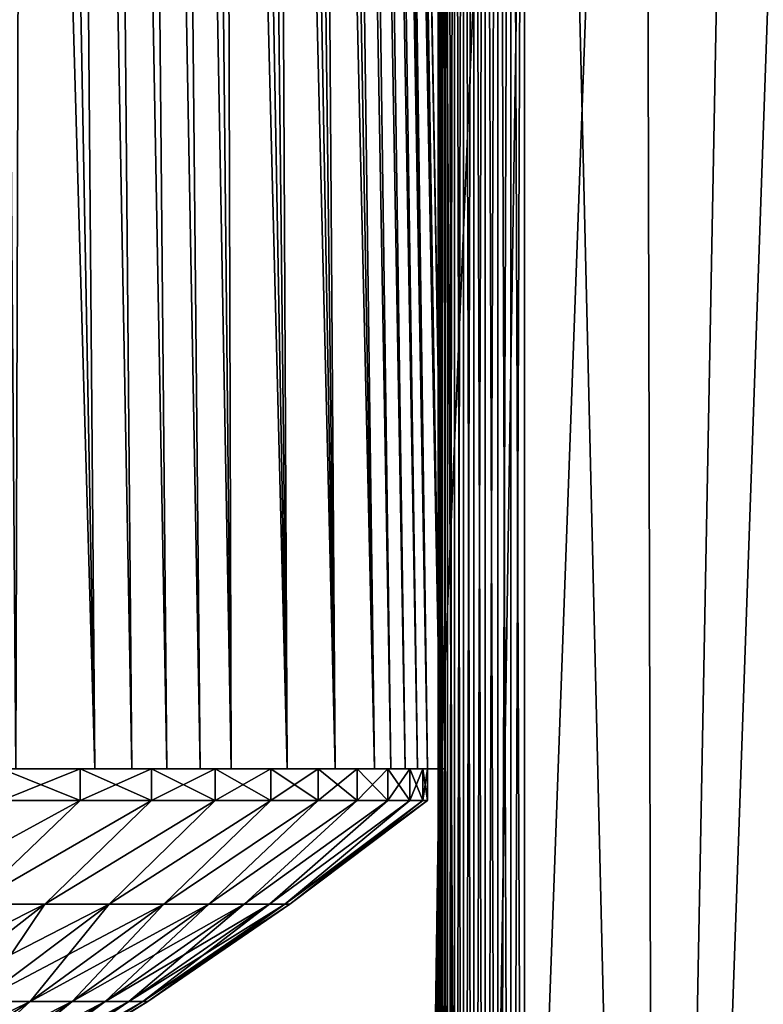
# Model space of a CAD drawing. Header units: millimetres. Extents: x -101 to 102, y -40 to 284.
# Tile 171 of 183: x 53 to 74, y 134 to 163. Entities that reach past the tile are written whole.
import ezdxf

# ---------------------------------------------------------------- set-up
doc = ezdxf.new("R2010")
doc.units = ezdxf.units.MM
doc.header["$LTSCALE"] = 65.185185
for name, color, linetype in [('11', 7, 'CONTINUOUS'), ('12', 7, 'CONTINUOUS'), ('13', 7, 'CONTINUOUS'), ('14', 7, 'CONTINUOUS'), ('17', 7, 'CONTINUOUS'), ('18', 7, 'CONTINUOUS'), ('290', 7, 'CONTINUOUS'), ('292', 7, 'CONTINUOUS'), ('293', 7, 'CONTINUOUS'), ('294', 7, 'CONTINUOUS'), ('295', 7, 'CONTINUOUS'), ('296', 7, 'CONTINUOUS'), ('297', 7, 'CONTINUOUS'), ('79', 7, 'CONTINUOUS'), ('80', 7, 'CONTINUOUS'), ('81', 7, 'CONTINUOUS')]:
    doc.layers.add(name, color=color, linetype=linetype)

msp = doc.modelspace()

# ---------------------------------------------------------------- linework, layer by layer
at = {"layer": '11', "color": 7, "linetype": 'Continuous'}
for points in [[(65, 107.5, -21), (65, 107.5, 21), (65, 199, 32.5), (65, 107.5, -21)], [(65, 199, 32.5), (65, 107.5, 21), (65, 97, 28), (65, 199, 32.5)], [(65, 97, -32.5), (65, 107.5, -21), (65, 199, 32.5), (65, 97, -32.5)], [(65, 199, -32.5), (65, 97, -32.5), (65, 199, 32.5), (65, 199, -32.5)], [(65, 97, 32.5), (65, 199, 32.5), (65, 97, 28), (65, 97, 32.5)]]:
    msp.add_3dface(points, dxfattribs=at)
at = {"layer": '12', "color": 7, "linetype": 'Continuous'}
for points in [[(65, 199, 32.5), (65, 97, 32.5), (65.031, 97, 32.891), (65, 199, 32.5)], [(65, 199, 32.5), (65.031, 97, 32.891), (65.031, 199, 32.891), (65, 199, 32.5)], [(65.031, 97, 32.891), (65.122, 97, 33.273), (65.031, 199, 32.891), (65.031, 97, 32.891)], [(65.031, 199, 32.891), (65.122, 97, 33.273), (65.122, 199, 33.273), (65.031, 199, 32.891)], [(65.122, 97, 33.273), (65.272, 97, 33.635), (65.122, 199, 33.273), (65.122, 97, 33.273)], [(65.122, 199, 33.273), (65.272, 97, 33.635), (65.272, 199, 33.635), (65.122, 199, 33.273)], [(65.272, 97, 33.635), (65.477, 97, 33.969), (65.272, 199, 33.635), (65.272, 97, 33.635)], [(65.272, 199, 33.635), (65.477, 97, 33.969), (65.477, 199, 33.969), (65.272, 199, 33.635)], [(65.477, 97, 33.969), (65.732, 97, 34.268), (65.477, 199, 33.969), (65.477, 97, 33.969)], [(65.477, 199, 33.969), (65.732, 97, 34.268), (65.732, 199, 34.268), (65.477, 199, 33.969)], [(65.732, 97, 34.268), (66.031, 97, 34.523), (65.732, 199, 34.268), (65.732, 97, 34.268)], [(65.732, 199, 34.268), (66.031, 97, 34.523), (66.031, 199, 34.523), (65.732, 199, 34.268)], [(66.031, 97, 34.523), (66.365, 97, 34.728), (66.031, 199, 34.523), (66.031, 97, 34.523)], [(66.031, 199, 34.523), (66.365, 97, 34.728), (66.365, 199, 34.728), (66.031, 199, 34.523)], [(66.365, 97, 34.728), (66.727, 97, 34.878), (66.365, 199, 34.728), (66.365, 97, 34.728)], [(66.365, 199, 34.728), (66.727, 97, 34.878), (66.727, 199, 34.878), (66.365, 199, 34.728)], [(66.727, 97, 34.878), (67.109, 97, 34.969), (66.727, 199, 34.878), (66.727, 97, 34.878)], [(66.727, 199, 34.878), (67.109, 97, 34.969), (67.109, 199, 34.969), (66.727, 199, 34.878)], [(67.109, 97, 34.969), (67.5, 97, 35), (67.109, 199, 34.969), (67.109, 97, 34.969)], [(67.109, 199, 34.969), (67.5, 97, 35), (67.5, 199, 35), (67.109, 199, 34.969)]]:
    msp.add_3dface(points, dxfattribs=at)
at = {"layer": '13', "color": 7, "linetype": 'Continuous'}
for points in [[(65, 97, -32.5), (65, 199, -32.5), (65.031, 199, -32.891), (65, 97, -32.5)], [(65, 97, -32.5), (65.031, 199, -32.891), (65.031, 97, -32.891), (65, 97, -32.5)], [(65.031, 199, -32.891), (65.122, 199, -33.273), (65.031, 97, -32.891), (65.031, 199, -32.891)], [(65.031, 97, -32.891), (65.122, 199, -33.273), (65.122, 97, -33.273), (65.031, 97, -32.891)], [(65.122, 199, -33.273), (65.272, 199, -33.635), (65.122, 97, -33.273), (65.122, 199, -33.273)], [(65.122, 97, -33.273), (65.272, 199, -33.635), (65.272, 97, -33.635), (65.122, 97, -33.273)], [(65.272, 199, -33.635), (65.477, 199, -33.969), (65.272, 97, -33.635), (65.272, 199, -33.635)], [(65.272, 97, -33.635), (65.477, 199, -33.969), (65.477, 97, -33.969), (65.272, 97, -33.635)], [(65.477, 199, -33.969), (65.732, 199, -34.268), (65.477, 97, -33.969), (65.477, 199, -33.969)], [(65.477, 97, -33.969), (65.732, 199, -34.268), (65.732, 97, -34.268), (65.477, 97, -33.969)], [(65.732, 199, -34.268), (66.031, 199, -34.523), (65.732, 97, -34.268), (65.732, 199, -34.268)], [(65.732, 97, -34.268), (66.031, 199, -34.523), (66.031, 97, -34.523), (65.732, 97, -34.268)], [(66.031, 199, -34.523), (66.365, 199, -34.728), (66.031, 97, -34.523), (66.031, 199, -34.523)], [(66.031, 97, -34.523), (66.365, 199, -34.728), (66.365, 97, -34.728), (66.031, 97, -34.523)], [(66.365, 199, -34.728), (66.727, 199, -34.878), (66.365, 97, -34.728), (66.365, 199, -34.728)], [(66.365, 97, -34.728), (66.727, 199, -34.878), (66.727, 97, -34.878), (66.365, 97, -34.728)], [(66.727, 199, -34.878), (67.109, 199, -34.969), (66.727, 97, -34.878), (66.727, 199, -34.878)], [(66.727, 97, -34.878), (67.109, 199, -34.969), (67.109, 97, -34.969), (66.727, 97, -34.878)], [(67.5, 199, -35), (67.5, 97, -35), (67.109, 97, -34.969), (67.5, 199, -35)], [(67.109, 199, -34.969), (67.5, 199, -35), (67.109, 97, -34.969), (67.109, 199, -34.969)]]:
    msp.add_3dface(points, dxfattribs=at)
at = {"layer": '14', "color": 7, "linetype": 'Continuous'}
for points in [[(65, 210.306, -36.5), (67.99, 210.236, -36.5), (65, 139.5, -36.5), (65, 210.306, -36.5)], [(67.99, 210.236, -36.5), (65.788, 67.222, -36.5), (65, 139.5, -36.5), (67.99, 210.236, -36.5)], [(70.973, 210.026, -36.5), (65.788, 67.222, -36.5), (67.99, 210.236, -36.5), (70.973, 210.026, -36.5)], [(71.316, 70.482, -36.5), (65.788, 67.222, -36.5), (70.973, 210.026, -36.5), (71.316, 70.482, -36.5)], [(73.943, 209.677, -36.5), (71.316, 70.482, -36.5), (70.973, 210.026, -36.5), (73.943, 209.677, -36.5)], [(75.834, 200.102, -36.5), (71.316, 70.482, -36.5), (73.943, 209.677, -36.5), (75.834, 200.102, -36.5)], [(76.724, 73.945, -36.5), (71.316, 70.482, -36.5), (75.834, 200.102, -36.5), (76.724, 73.945, -36.5)], [(65, 139.5, -36.5), (65.788, 67.222, -36.5), (64.972, 135.451, -36.5), (65, 139.5, -36.5)], [(64.972, 135.451, -36.5), (65.788, 67.222, -36.5), (64.886, 131.404, -36.5), (64.972, 135.451, -36.5)]]:
    msp.add_3dface(points, dxfattribs=at)
at = {"layer": '17', "color": 7, "linetype": 'Continuous'}
for points in [[(65, 139.5, -35), (64.972, 135.451, -36.5), (64.886, 131.405, -35), (65, 139.5, -35)], [(65, 139.5, -36.5), (64.972, 135.451, -36.5), (65, 139.5, -35), (65, 139.5, -36.5)], [(64.972, 135.451, -36.5), (64.886, 131.404, -36.5), (64.886, 131.405, -35), (64.972, 135.451, -36.5)]]:
    msp.add_3dface(points, dxfattribs=at)
at = {"layer": '18', "color": 7, "linetype": 'Continuous'}
for points in [[(65, 210.306, -36.5), (65, 139.5, -36.5), (65, 210.306, -35), (65, 210.306, -36.5)], [(65, 139.5, -36.5), (65, 139.5, -35), (65, 210.306, -35), (65, 139.5, -36.5)]]:
    msp.add_3dface(points, dxfattribs=at)
at = {"layer": '290', "linetype": 'Continuous'}
for points in [[(55.044, 141.268, 34.946), (52.747, 141.268, 38.327), (55.044, 141.268, -34.94), (55.044, 141.268, 34.946)], [(55.044, 141.268, -34.94), (52.747, 141.268, 38.327), (52.747, 141.268, -38.321), (55.044, 141.268, -34.94)], [(56.114, 141.268, 33.199), (55.044, 141.268, 34.946), (56.114, 141.268, -33.193), (56.114, 141.268, 33.199)], [(56.114, 141.268, -33.193), (55.044, 141.268, 34.946), (55.044, 141.268, -34.94), (56.114, 141.268, -33.193)], [(57.132, 141.268, 31.414), (56.114, 141.268, 33.199), (57.132, 141.268, -31.408), (57.132, 141.268, 31.414)], [(57.132, 141.268, -31.408), (56.114, 141.268, 33.199), (56.114, 141.268, -33.193), (57.132, 141.268, -31.408)], [(58.094, 141.268, 29.598), (57.132, 141.268, 31.414), (58.094, 141.268, -29.592), (58.094, 141.268, 29.598)], [(58.094, 141.268, -29.592), (57.132, 141.268, 31.414), (57.132, 141.268, -31.408), (58.094, 141.268, -29.592)], [(58.997, 141.268, 27.757), (58.094, 141.268, 29.598), (58.997, 141.268, -27.751), (58.997, 141.268, 27.757)], [(58.997, 141.268, -27.751), (58.094, 141.268, 29.598), (58.094, 141.268, -29.592), (58.997, 141.268, -27.751)], [(60.621, 141.268, 24.004), (58.997, 141.268, 27.757), (60.621, 141.268, -23.998), (60.621, 141.268, 24.004)], [(60.621, 141.268, -23.998), (58.997, 141.268, 27.757), (58.997, 141.268, -27.751), (60.621, 141.268, -23.998)], [(62.008, 141.268, 20.152), (60.621, 141.268, 24.004), (62.008, 141.268, -20.146), (62.008, 141.268, 20.152)], [(62.008, 141.268, -20.146), (60.621, 141.268, 24.004), (60.621, 141.268, -23.998), (62.008, 141.268, -20.146)], [(63.148, 141.268, 16.225), (62.008, 141.268, 20.152), (63.148, 141.268, -16.219), (63.148, 141.268, 16.225)], [(63.148, 141.268, -16.219), (62.008, 141.268, 20.152), (62.008, 141.268, -20.146), (63.148, 141.268, -16.219)], [(63.627, 141.268, 14.229), (63.148, 141.268, 16.225), (63.627, 141.268, -14.223), (63.627, 141.268, 14.229)], [(63.627, 141.268, -14.223), (63.148, 141.268, 16.225), (63.148, 141.268, -16.219), (63.627, 141.268, -14.223)], [(64.044, 141.268, 12.218), (63.627, 141.268, 14.229), (64.044, 141.268, -12.212), (64.044, 141.268, 12.218)], [(64.044, 141.268, -12.212), (63.627, 141.268, 14.229), (63.627, 141.268, -14.223), (64.044, 141.268, -12.212)], [(64.397, 141.268, 10.199), (64.044, 141.268, 12.218), (64.397, 141.268, -10.193), (64.397, 141.268, 10.199)], [(64.397, 141.268, -10.193), (64.044, 141.268, 12.218), (64.044, 141.268, -12.212), (64.397, 141.268, -10.193)], [(64.685, 141.268, 8.176), (64.397, 141.268, 10.199), (64.685, 141.268, -8.17), (64.685, 141.268, 8.176)], [(64.685, 141.268, -8.17), (64.397, 141.268, 10.199), (64.397, 141.268, -10.193), (64.685, 141.268, -8.17)], [(65.069, 141.268, 4.107), (64.685, 141.268, 8.176), (65.069, 141.268, -4.101), (65.069, 141.268, 4.107)], [(65.069, 141.268, -4.101), (64.685, 141.268, 8.176), (64.685, 141.268, -8.17), (65.069, 141.268, -4.101)], [(65.199, 141.268, 0.003), (65.069, 141.268, 4.107), (65.069, 141.268, -4.101), (65.199, 141.268, 0.003)]]:
    msp.add_3dface(points, dxfattribs=at)
at = {"layer": '292', "linetype": 'Continuous'}
for points in [[(52.747, 141.268, -38.321), (51.93, 249.068, -36.224), (53.062, 249.068, -34.544), (52.747, 141.268, -38.321)], [(55.044, 141.268, -34.94), (52.747, 141.268, -38.321), (53.062, 249.068, -34.544), (55.044, 141.268, -34.94)], [(55.044, 141.268, -34.94), (53.062, 249.068, -34.544), (54.14, 249.068, -32.828), (55.044, 141.268, -34.94)], [(56.114, 141.268, -33.193), (55.044, 141.268, -34.94), (54.14, 249.068, -32.828), (56.114, 141.268, -33.193)], [(56.114, 141.268, -33.193), (54.14, 249.068, -32.828), (55.166, 249.068, -31.071), (56.114, 141.268, -33.193)], [(57.132, 141.268, -31.408), (56.114, 141.268, -33.193), (55.166, 249.068, -31.071), (57.132, 141.268, -31.408)], [(57.132, 141.268, -31.408), (55.166, 249.068, -31.071), (56.137, 249.068, -29.281), (57.132, 141.268, -31.408)], [(58.094, 141.268, -29.592), (57.132, 141.268, -31.408), (56.137, 249.068, -29.281), (58.094, 141.268, -29.592)], [(58.094, 141.268, -29.592), (56.137, 249.068, -29.281), (57.05, 249.068, -27.463), (58.094, 141.268, -29.592)], [(58.997, 141.268, -27.751), (58.094, 141.268, -29.592), (57.05, 249.068, -27.463), (58.997, 141.268, -27.751)], [(58.997, 141.268, -27.751), (57.05, 249.068, -27.463), (57.9, 249.068, -25.624), (58.997, 141.268, -27.751)], [(58.997, 141.268, -27.751), (57.9, 249.068, -25.624), (58.69, 249.068, -23.757), (58.997, 141.268, -27.751)], [(60.621, 141.268, -23.998), (58.997, 141.268, -27.751), (58.69, 249.068, -23.757), (60.621, 141.268, -23.998)], [(60.621, 141.268, -23.998), (58.69, 249.068, -23.757), (59.421, 249.068, -21.864), (60.621, 141.268, -23.998)], [(60.621, 141.268, -23.998), (59.421, 249.068, -21.864), (60.092, 249.068, -19.949), (60.621, 141.268, -23.998)], [(62.008, 141.268, -20.146), (60.621, 141.268, -23.998), (60.092, 249.068, -19.949), (62.008, 141.268, -20.146)], [(62.008, 141.268, -20.146), (60.092, 249.068, -19.949), (60.699, 249.068, -18.017), (62.008, 141.268, -20.146)], [(62.008, 141.268, -20.146), (60.699, 249.068, -18.017), (61.244, 249.068, -16.065), (62.008, 141.268, -20.146)], [(63.148, 141.268, -16.219), (62.008, 141.268, -20.146), (61.244, 249.068, -16.065), (63.148, 141.268, -16.219)], [(63.148, 141.268, -16.219), (61.244, 249.068, -16.065), (61.728, 249.068, -14.09), (63.148, 141.268, -16.219)], [(63.627, 141.268, -14.223), (63.148, 141.268, -16.219), (61.728, 249.068, -14.09), (63.627, 141.268, -14.223)], [(63.627, 141.268, -14.223), (61.728, 249.068, -14.09), (62.149, 249.068, -12.099), (63.627, 141.268, -14.223)], [(64.044, 141.268, -12.212), (63.627, 141.268, -14.223), (62.149, 249.068, -12.099), (64.044, 141.268, -12.212)], [(64.044, 141.268, -12.212), (62.149, 249.068, -12.099), (62.506, 249.068, -10.099), (64.044, 141.268, -12.212)], [(64.397, 141.268, -10.193), (64.044, 141.268, -12.212), (62.506, 249.068, -10.099), (64.397, 141.268, -10.193)], [(64.397, 141.268, -10.193), (62.506, 249.068, -10.099), (62.797, 249.068, -8.095), (64.397, 141.268, -10.193)], [(64.685, 141.268, -8.17), (64.397, 141.268, -10.193), (62.797, 249.068, -8.095), (64.685, 141.268, -8.17)], [(64.685, 141.268, -8.17), (62.797, 249.068, -8.095), (63.024, 249.068, -6.084), (64.685, 141.268, -8.17)], [(64.685, 141.268, -8.17), (63.024, 249.068, -6.084), (63.186, 249.068, -4.064), (64.685, 141.268, -8.17)], [(65.069, 141.268, -4.101), (64.685, 141.268, -8.17), (63.186, 249.068, -4.064), (65.069, 141.268, -4.101)], [(65.069, 141.268, -4.101), (63.186, 249.068, -4.064), (63.284, 249.068, -2.035), (65.069, 141.268, -4.101)], [(65.069, 141.268, -4.101), (63.284, 249.068, -2.035), (63.317, 249.068, 0.003), (65.069, 141.268, -4.101)], [(65.199, 141.268, 0.003), (65.069, 141.268, -4.101), (63.317, 249.068, 0.003), (65.199, 141.268, 0.003)]]:
    msp.add_3dface(points, dxfattribs=at)
at = {"layer": '293', "linetype": 'Continuous'}
for points in [[(52.747, 141.268, 38.327), (55.044, 141.268, 34.946), (51.93, 249.068, 36.229), (52.747, 141.268, 38.327)], [(55.044, 141.268, 34.946), (53.062, 249.068, 34.55), (51.93, 249.068, 36.229), (55.044, 141.268, 34.946)], [(55.044, 141.268, 34.946), (54.14, 249.068, 32.834), (53.062, 249.068, 34.55), (55.044, 141.268, 34.946)], [(55.044, 141.268, 34.946), (56.114, 141.268, 33.199), (54.14, 249.068, 32.834), (55.044, 141.268, 34.946)], [(56.114, 141.268, 33.199), (55.166, 249.068, 31.077), (54.14, 249.068, 32.834), (56.114, 141.268, 33.199)], [(56.114, 141.268, 33.199), (57.132, 141.268, 31.414), (55.166, 249.068, 31.077), (56.114, 141.268, 33.199)], [(57.132, 141.268, 31.414), (56.137, 249.068, 29.286), (55.166, 249.068, 31.077), (57.132, 141.268, 31.414)], [(57.132, 141.268, 31.414), (58.094, 141.268, 29.598), (56.137, 249.068, 29.286), (57.132, 141.268, 31.414)], [(58.094, 141.268, 29.598), (57.05, 249.068, 27.469), (56.137, 249.068, 29.286), (58.094, 141.268, 29.598)], [(58.094, 141.268, 29.598), (58.997, 141.268, 27.757), (57.05, 249.068, 27.469), (58.094, 141.268, 29.598)], [(58.997, 141.268, 27.757), (57.9, 249.068, 25.63), (57.05, 249.068, 27.469), (58.997, 141.268, 27.757)], [(58.997, 141.268, 27.757), (60.621, 141.268, 24.004), (57.9, 249.068, 25.63), (58.997, 141.268, 27.757)], [(60.621, 141.268, 24.004), (58.69, 249.068, 23.763), (57.9, 249.068, 25.63), (60.621, 141.268, 24.004)], [(60.621, 141.268, 24.004), (59.421, 249.068, 21.87), (58.69, 249.068, 23.763), (60.621, 141.268, 24.004)], [(60.621, 141.268, 24.004), (62.008, 141.268, 20.152), (59.421, 249.068, 21.87), (60.621, 141.268, 24.004)], [(62.008, 141.268, 20.152), (60.092, 249.068, 19.955), (59.421, 249.068, 21.87), (62.008, 141.268, 20.152)], [(62.008, 141.268, 20.152), (60.699, 249.068, 18.023), (60.092, 249.068, 19.955), (62.008, 141.268, 20.152)], [(62.008, 141.268, 20.152), (63.148, 141.268, 16.225), (60.699, 249.068, 18.023), (62.008, 141.268, 20.152)], [(63.148, 141.268, 16.225), (61.244, 249.068, 16.071), (60.699, 249.068, 18.023), (63.148, 141.268, 16.225)], [(63.148, 141.268, 16.225), (61.728, 249.068, 14.096), (61.244, 249.068, 16.071), (63.148, 141.268, 16.225)], [(63.148, 141.268, 16.225), (63.627, 141.268, 14.229), (61.728, 249.068, 14.096), (63.148, 141.268, 16.225)], [(63.627, 141.268, 14.229), (62.149, 249.068, 12.105), (61.728, 249.068, 14.096), (63.627, 141.268, 14.229)], [(63.627, 141.268, 14.229), (64.044, 141.268, 12.218), (62.149, 249.068, 12.105), (63.627, 141.268, 14.229)], [(64.044, 141.268, 12.218), (62.506, 249.068, 10.104), (62.149, 249.068, 12.105), (64.044, 141.268, 12.218)], [(64.044, 141.268, 12.218), (64.397, 141.268, 10.199), (62.506, 249.068, 10.104), (64.044, 141.268, 12.218)], [(64.397, 141.268, 10.199), (62.797, 249.068, 8.101), (62.506, 249.068, 10.104), (64.397, 141.268, 10.199)], [(64.397, 141.268, 10.199), (64.685, 141.268, 8.176), (62.797, 249.068, 8.101), (64.397, 141.268, 10.199)], [(64.685, 141.268, 8.176), (63.024, 249.068, 6.089), (62.797, 249.068, 8.101), (64.685, 141.268, 8.176)], [(64.685, 141.268, 8.176), (65.069, 141.268, 4.107), (63.024, 249.068, 6.089), (64.685, 141.268, 8.176)], [(65.069, 141.268, 4.107), (63.186, 249.068, 4.069), (63.024, 249.068, 6.089), (65.069, 141.268, 4.107)], [(65.069, 141.268, 4.107), (63.284, 249.068, 2.041), (63.186, 249.068, 4.069), (65.069, 141.268, 4.107)], [(65.069, 141.268, 4.107), (65.199, 141.268, 0.003), (63.284, 249.068, 2.041), (65.069, 141.268, 4.107)], [(65.199, 141.268, 0.003), (63.317, 249.068, 0.003), (63.284, 249.068, 2.041), (65.199, 141.268, 0.003)]]:
    msp.add_3dface(points, dxfattribs=at)
at = {"layer": '294', "linetype": 'Continuous'}
for points in [[(51.477, 137.335, 32.166), (53.595, 137.335, 28.497), (56.684, 140.346, 31.162), (51.477, 137.335, 32.166)], [(52.331, 140.346, 38.021), (51.477, 137.335, 32.166), (54.616, 140.346, 34.66), (52.331, 140.346, 38.021)], [(54.616, 140.346, 34.66), (51.477, 137.335, 32.166), (56.684, 140.346, 31.162), (54.616, 140.346, 34.66)], [(53.595, 137.335, 28.497), (55.453, 137.335, 24.689), (58.529, 140.346, 27.542), (53.595, 137.335, 28.497)], [(56.684, 140.346, 31.162), (53.595, 137.335, 28.497), (58.529, 140.346, 27.542), (56.684, 140.346, 31.162)], [(55.453, 137.335, 24.689), (57.04, 137.335, 20.761), (60.143, 140.346, 23.812), (55.453, 137.335, 24.689)], [(58.529, 140.346, 27.542), (55.453, 137.335, 24.689), (60.143, 140.346, 23.812), (58.529, 140.346, 27.542)], [(57.04, 137.335, 20.761), (58.349, 137.335, 16.731), (61.519, 140.346, 19.989), (57.04, 137.335, 20.761)], [(60.143, 140.346, 23.812), (57.04, 137.335, 20.761), (61.519, 140.346, 19.989), (60.143, 140.346, 23.812)], [(58.349, 137.335, 16.731), (59.374, 137.335, 12.62), (62.653, 140.346, 16.087), (58.349, 137.335, 16.731)], [(61.519, 140.346, 19.989), (58.349, 137.335, 16.731), (62.653, 140.346, 16.087), (61.519, 140.346, 19.989)], [(59.374, 137.335, 12.62), (60.11, 137.335, 8.448), (63.54, 140.346, 12.121), (59.374, 137.335, 12.62)], [(62.653, 140.346, 16.087), (59.374, 137.335, 12.62), (63.54, 140.346, 12.121), (62.653, 140.346, 16.087)], [(60.11, 137.335, 8.448), (60.553, 137.335, 4.234), (64.175, 140.346, 8.107), (60.11, 137.335, 8.448)], [(63.54, 140.346, 12.121), (60.11, 137.335, 8.448), (64.175, 140.346, 8.107), (63.54, 140.346, 12.121)], [(60.553, 137.335, 4.234), (60.701, 137.335), (64.558, 140.346, 4.062), (60.553, 137.335, 4.234)], [(64.175, 140.346, 8.107), (60.553, 137.335, 4.234), (64.558, 140.346, 4.062), (64.175, 140.346, 8.107)], [(60.701, 137.335), (64.685, 140.346), (64.558, 140.346, 4.062), (60.701, 137.335)], [(49.953, 134.511, 26.56), (51.684, 134.511, 23.011), (53.595, 137.335, 28.497), (49.953, 134.511, 26.56)], [(51.477, 137.335, 32.166), (49.953, 134.511, 26.56), (53.595, 137.335, 28.497), (51.477, 137.335, 32.166)], [(51.684, 134.511, 23.011), (53.163, 134.511, 19.35), (55.453, 137.335, 24.689), (51.684, 134.511, 23.011)], [(53.595, 137.335, 28.497), (51.684, 134.511, 23.011), (55.453, 137.335, 24.689), (53.595, 137.335, 28.497)], [(53.163, 134.511, 19.35), (54.383, 134.511, 15.594), (57.04, 137.335, 20.761), (53.163, 134.511, 19.35)], [(55.453, 137.335, 24.689), (53.163, 134.511, 19.35), (57.04, 137.335, 20.761), (55.453, 137.335, 24.689)], [(54.383, 134.511, 15.594), (55.339, 134.511, 11.763), (58.349, 137.335, 16.731), (54.383, 134.511, 15.594)], [(57.04, 137.335, 20.761), (54.383, 134.511, 15.594), (58.349, 137.335, 16.731), (57.04, 137.335, 20.761)], [(55.339, 134.511, 11.763), (56.025, 134.511, 7.874), (59.374, 137.335, 12.62), (55.339, 134.511, 11.763)], [(58.349, 137.335, 16.731), (55.339, 134.511, 11.763), (59.374, 137.335, 12.62), (58.349, 137.335, 16.731)], [(56.025, 134.511, 7.874), (56.437, 134.511, 3.946), (60.11, 137.335, 8.448), (56.025, 134.511, 7.874)], [(59.374, 137.335, 12.62), (56.025, 134.511, 7.874), (60.11, 137.335, 8.448), (59.374, 137.335, 12.62)], [(56.437, 134.511, 3.946), (56.575, 134.511), (60.553, 137.335, 4.234), (56.437, 134.511, 3.946)], [(60.11, 137.335, 8.448), (56.437, 134.511, 3.946), (60.553, 137.335, 4.234), (60.11, 137.335, 8.448)], [(56.575, 134.511), (60.701, 137.335), (60.553, 137.335, 4.234), (56.575, 134.511)], [(49.167, 131.883, 17.895), (50.295, 131.883, 14.422), (53.163, 134.511, 19.35), (49.167, 131.883, 17.895)], [(51.684, 134.511, 23.011), (49.167, 131.883, 17.895), (53.163, 134.511, 19.35), (51.684, 134.511, 23.011)], [(50.295, 131.883, 14.422), (51.179, 131.883, 10.878), (54.383, 134.511, 15.594), (50.295, 131.883, 14.422)], [(53.163, 134.511, 19.35), (50.295, 131.883, 14.422), (54.383, 134.511, 15.594), (53.163, 134.511, 19.35)], [(51.179, 131.883, 10.878), (51.813, 131.883, 7.282), (55.339, 134.511, 11.763), (51.179, 131.883, 10.878)], [(54.383, 134.511, 15.594), (51.179, 131.883, 10.878), (55.339, 134.511, 11.763), (54.383, 134.511, 15.594)], [(51.813, 131.883, 7.282), (52.195, 131.883, 3.65), (56.025, 134.511, 7.874), (51.813, 131.883, 7.282)], [(55.339, 134.511, 11.763), (51.813, 131.883, 7.282), (56.025, 134.511, 7.874), (55.339, 134.511, 11.763)], [(52.195, 131.883, 3.65), (52.322, 131.883), (56.437, 134.511, 3.946), (52.195, 131.883, 3.65)], [(56.025, 134.511, 7.874), (52.195, 131.883, 3.65), (56.437, 134.511, 3.946), (56.025, 134.511, 7.874)], [(52.322, 131.883), (56.575, 134.511), (56.437, 134.511, 3.946), (52.322, 131.883)]]:
    msp.add_3dface(points, dxfattribs=at)
at = {"layer": '295', "linetype": 'Continuous'}
for points in [[(52.331, 140.346, 38.021), (54.616, 140.346, 34.66), (52.331, 141.268, 38.021), (52.331, 140.346, 38.021)], [(52.331, 141.268, 38.021), (54.616, 140.346, 34.66), (54.616, 141.268, 34.66), (52.331, 141.268, 38.021)], [(54.616, 140.346, 34.66), (56.684, 140.346, 31.162), (54.616, 141.268, 34.66), (54.616, 140.346, 34.66)], [(54.616, 141.268, 34.66), (56.684, 140.346, 31.162), (56.684, 141.268, 31.162), (54.616, 141.268, 34.66)], [(56.684, 140.346, 31.162), (58.529, 140.346, 27.542), (56.684, 141.268, 31.162), (56.684, 140.346, 31.162)], [(56.684, 141.268, 31.162), (58.529, 140.346, 27.542), (58.529, 141.268, 27.542), (56.684, 141.268, 31.162)], [(58.529, 140.346, 27.542), (60.143, 140.346, 23.812), (58.529, 141.268, 27.542), (58.529, 140.346, 27.542)], [(58.529, 141.268, 27.542), (60.143, 140.346, 23.812), (60.143, 141.268, 23.812), (58.529, 141.268, 27.542)], [(60.143, 140.346, 23.812), (61.519, 140.346, 19.989), (60.143, 141.268, 23.812), (60.143, 140.346, 23.812)], [(60.143, 141.268, 23.812), (61.519, 140.346, 19.989), (61.519, 141.268, 19.989), (60.143, 141.268, 23.812)], [(61.519, 140.346, 19.989), (62.653, 140.346, 16.087), (61.519, 141.268, 19.989), (61.519, 140.346, 19.989)], [(61.519, 141.268, 19.989), (62.653, 140.346, 16.087), (62.653, 141.268, 16.087), (61.519, 141.268, 19.989)], [(62.653, 140.346, 16.087), (63.54, 140.346, 12.121), (62.653, 141.268, 16.087), (62.653, 140.346, 16.087)], [(62.653, 141.268, 16.087), (63.54, 140.346, 12.121), (63.54, 141.268, 12.121), (62.653, 141.268, 16.087)], [(63.54, 140.346, 12.121), (64.175, 140.346, 8.107), (63.54, 141.268, 12.121), (63.54, 140.346, 12.121)], [(63.54, 141.268, 12.121), (64.175, 140.346, 8.107), (64.175, 141.268, 8.107), (63.54, 141.268, 12.121)], [(64.175, 140.346, 8.107), (64.558, 140.346, 4.062), (64.175, 141.268, 8.107), (64.175, 140.346, 8.107)], [(64.175, 141.268, 8.107), (64.558, 140.346, 4.062), (64.558, 141.268, 4.062), (64.175, 141.268, 8.107)], [(64.558, 140.346, 4.062), (64.685, 140.346), (64.558, 141.268, 4.062), (64.558, 140.346, 4.062)], [(64.685, 140.346), (64.685, 141.268), (64.558, 141.268, 4.062), (64.685, 140.346)]]:
    msp.add_3dface(points, dxfattribs=at)
at = {"layer": '296', "linetype": 'Continuous'}
for points in [[(51.477, 137.335, -32.166), (49.108, 137.335, -35.679), (54.616, 140.346, -34.66), (51.477, 137.335, -32.166)], [(54.616, 140.346, -34.66), (49.108, 137.335, -35.679), (52.331, 140.346, -38.021), (54.616, 140.346, -34.66)], [(53.595, 137.335, -28.497), (51.477, 137.335, -32.166), (56.684, 140.346, -31.162), (53.595, 137.335, -28.497)], [(56.684, 140.346, -31.162), (51.477, 137.335, -32.166), (54.616, 140.346, -34.66), (56.684, 140.346, -31.162)], [(55.453, 137.335, -24.689), (53.595, 137.335, -28.497), (58.529, 140.346, -27.542), (55.453, 137.335, -24.689)], [(58.529, 140.346, -27.542), (53.595, 137.335, -28.497), (56.684, 140.346, -31.162), (58.529, 140.346, -27.542)], [(57.04, 137.335, -20.761), (55.453, 137.335, -24.689), (60.143, 140.346, -23.812), (57.04, 137.335, -20.761)], [(60.143, 140.346, -23.812), (55.453, 137.335, -24.689), (58.529, 140.346, -27.542), (60.143, 140.346, -23.812)], [(58.349, 137.335, -16.731), (57.04, 137.335, -20.761), (61.519, 140.346, -19.989), (58.349, 137.335, -16.731)], [(61.519, 140.346, -19.989), (57.04, 137.335, -20.761), (60.143, 140.346, -23.812), (61.519, 140.346, -19.989)], [(59.374, 137.335, -12.62), (58.349, 137.335, -16.731), (62.653, 140.346, -16.087), (59.374, 137.335, -12.62)], [(62.653, 140.346, -16.087), (58.349, 137.335, -16.731), (61.519, 140.346, -19.989), (62.653, 140.346, -16.087)], [(60.11, 137.335, -8.448), (59.374, 137.335, -12.62), (63.54, 140.346, -12.121), (60.11, 137.335, -8.448)], [(63.54, 140.346, -12.121), (59.374, 137.335, -12.62), (62.653, 140.346, -16.087), (63.54, 140.346, -12.121)], [(60.553, 137.335, -4.234), (60.11, 137.335, -8.448), (64.175, 140.346, -8.107), (60.553, 137.335, -4.234)], [(64.175, 140.346, -8.107), (60.11, 137.335, -8.448), (63.54, 140.346, -12.121), (64.175, 140.346, -8.107)], [(64.685, 140.346), (60.701, 137.335), (60.553, 137.335, -4.234), (64.685, 140.346)], [(64.685, 140.346), (60.553, 137.335, -4.234), (64.558, 140.346, -4.062), (64.685, 140.346)], [(64.558, 140.346, -4.062), (60.553, 137.335, -4.234), (64.175, 140.346, -8.107), (64.558, 140.346, -4.062)], [(49.953, 134.511, -26.56), (47.978, 134.511, -29.98), (53.595, 137.335, -28.497), (49.953, 134.511, -26.56)], [(53.595, 137.335, -28.497), (47.978, 134.511, -29.98), (51.477, 137.335, -32.166), (53.595, 137.335, -28.497)], [(51.684, 134.511, -23.011), (49.953, 134.511, -26.56), (55.453, 137.335, -24.689), (51.684, 134.511, -23.011)], [(55.453, 137.335, -24.689), (49.953, 134.511, -26.56), (53.595, 137.335, -28.497), (55.453, 137.335, -24.689)], [(53.163, 134.511, -19.35), (51.684, 134.511, -23.011), (57.04, 137.335, -20.761), (53.163, 134.511, -19.35)], [(57.04, 137.335, -20.761), (51.684, 134.511, -23.011), (55.453, 137.335, -24.689), (57.04, 137.335, -20.761)], [(54.383, 134.511, -15.594), (53.163, 134.511, -19.35), (58.349, 137.335, -16.731), (54.383, 134.511, -15.594)], [(58.349, 137.335, -16.731), (53.163, 134.511, -19.35), (57.04, 137.335, -20.761), (58.349, 137.335, -16.731)], [(55.339, 134.511, -11.763), (54.383, 134.511, -15.594), (59.374, 137.335, -12.62), (55.339, 134.511, -11.763)], [(59.374, 137.335, -12.62), (54.383, 134.511, -15.594), (58.349, 137.335, -16.731), (59.374, 137.335, -12.62)], [(56.025, 134.511, -7.874), (55.339, 134.511, -11.763), (60.11, 137.335, -8.448), (56.025, 134.511, -7.874)], [(60.11, 137.335, -8.448), (55.339, 134.511, -11.763), (59.374, 137.335, -12.62), (60.11, 137.335, -8.448)], [(56.437, 134.511, -3.946), (56.025, 134.511, -7.874), (60.553, 137.335, -4.234), (56.437, 134.511, -3.946)], [(60.553, 137.335, -4.234), (56.025, 134.511, -7.874), (60.11, 137.335, -8.448), (60.553, 137.335, -4.234)], [(60.701, 137.335), (56.575, 134.511), (56.437, 134.511, -3.946), (60.701, 137.335)], [(60.701, 137.335), (56.437, 134.511, -3.946), (60.553, 137.335, -4.234), (60.701, 137.335)], [(49.167, 131.883, -17.895), (47.799, 131.883, -21.281), (53.163, 134.511, -19.35), (49.167, 131.883, -17.895)], [(53.163, 134.511, -19.35), (47.799, 131.883, -21.281), (51.684, 134.511, -23.011), (53.163, 134.511, -19.35)], [(50.295, 131.883, -14.422), (49.167, 131.883, -17.895), (54.383, 134.511, -15.594), (50.295, 131.883, -14.422)], [(54.383, 134.511, -15.594), (49.167, 131.883, -17.895), (53.163, 134.511, -19.35), (54.383, 134.511, -15.594)], [(51.179, 131.883, -10.878), (50.295, 131.883, -14.422), (55.339, 134.511, -11.763), (51.179, 131.883, -10.878)], [(55.339, 134.511, -11.763), (50.295, 131.883, -14.422), (54.383, 134.511, -15.594), (55.339, 134.511, -11.763)], [(51.813, 131.883, -7.282), (51.179, 131.883, -10.878), (56.025, 134.511, -7.874), (51.813, 131.883, -7.282)], [(56.025, 134.511, -7.874), (51.179, 131.883, -10.878), (55.339, 134.511, -11.763), (56.025, 134.511, -7.874)], [(52.195, 131.883, -3.65), (51.813, 131.883, -7.282), (56.437, 134.511, -3.946), (52.195, 131.883, -3.65)], [(56.437, 134.511, -3.946), (51.813, 131.883, -7.282), (56.025, 134.511, -7.874), (56.437, 134.511, -3.946)], [(56.575, 134.511), (52.322, 131.883), (52.195, 131.883, -3.65), (56.575, 134.511)], [(56.575, 134.511), (52.195, 131.883, -3.65), (56.437, 134.511, -3.946), (56.575, 134.511)]]:
    msp.add_3dface(points, dxfattribs=at)
at = {"layer": '297', "linetype": 'Continuous'}
for points in [[(54.616, 140.346, -34.66), (52.331, 140.346, -38.021), (54.616, 141.268, -34.66), (54.616, 140.346, -34.66)], [(54.616, 141.268, -34.66), (52.331, 140.346, -38.021), (52.331, 141.268, -38.021), (54.616, 141.268, -34.66)], [(56.684, 140.346, -31.162), (54.616, 140.346, -34.66), (56.684, 141.268, -31.162), (56.684, 140.346, -31.162)], [(56.684, 141.268, -31.162), (54.616, 140.346, -34.66), (54.616, 141.268, -34.66), (56.684, 141.268, -31.162)], [(58.529, 140.346, -27.542), (56.684, 140.346, -31.162), (58.529, 141.268, -27.542), (58.529, 140.346, -27.542)], [(58.529, 141.268, -27.542), (56.684, 140.346, -31.162), (56.684, 141.268, -31.162), (58.529, 141.268, -27.542)], [(60.143, 140.346, -23.812), (58.529, 140.346, -27.542), (60.143, 141.268, -23.812), (60.143, 140.346, -23.812)], [(60.143, 141.268, -23.812), (58.529, 140.346, -27.542), (58.529, 141.268, -27.542), (60.143, 141.268, -23.812)], [(61.519, 140.346, -19.989), (60.143, 140.346, -23.812), (61.519, 141.268, -19.989), (61.519, 140.346, -19.989)], [(61.519, 141.268, -19.989), (60.143, 140.346, -23.812), (60.143, 141.268, -23.812), (61.519, 141.268, -19.989)], [(62.653, 140.346, -16.087), (61.519, 140.346, -19.989), (62.653, 141.268, -16.087), (62.653, 140.346, -16.087)], [(62.653, 141.268, -16.087), (61.519, 140.346, -19.989), (61.519, 141.268, -19.989), (62.653, 141.268, -16.087)], [(63.54, 140.346, -12.121), (62.653, 140.346, -16.087), (63.54, 141.268, -12.121), (63.54, 140.346, -12.121)], [(63.54, 141.268, -12.121), (62.653, 140.346, -16.087), (62.653, 141.268, -16.087), (63.54, 141.268, -12.121)], [(64.175, 140.346, -8.107), (63.54, 140.346, -12.121), (64.175, 141.268, -8.107), (64.175, 140.346, -8.107)], [(64.175, 141.268, -8.107), (63.54, 140.346, -12.121), (63.54, 141.268, -12.121), (64.175, 141.268, -8.107)], [(64.558, 140.346, -4.062), (64.175, 140.346, -8.107), (64.558, 141.268, -4.062), (64.558, 140.346, -4.062)], [(64.558, 141.268, -4.062), (64.175, 140.346, -8.107), (64.175, 141.268, -8.107), (64.558, 141.268, -4.062)], [(64.685, 141.268), (64.685, 140.346), (64.558, 140.346, -4.062), (64.685, 141.268)], [(64.685, 141.268), (64.558, 140.346, -4.062), (64.558, 141.268, -4.062), (64.685, 141.268)]]:
    msp.add_3dface(points, dxfattribs=at)
at = {"layer": '79', "color": 7, "linetype": 'Continuous'}
for points in [[(65, 210.306, 36.5), (65, 139.5, 36.5), (65.788, 67.222, 36.5), (65, 210.306, 36.5)], [(67.99, 210.236, 36.5), (65, 210.306, 36.5), (65.788, 67.222, 36.5), (67.99, 210.236, 36.5)], [(71.316, 70.482, 36.5), (67.99, 210.236, 36.5), (65.788, 67.222, 36.5), (71.316, 70.482, 36.5)], [(70.973, 210.026, 36.5), (67.99, 210.236, 36.5), (71.316, 70.482, 36.5), (70.973, 210.026, 36.5)], [(73.943, 209.677, 36.5), (70.973, 210.026, 36.5), (71.316, 70.482, 36.5), (73.943, 209.677, 36.5)], [(76.724, 73.945, 36.5), (73.943, 209.677, 36.5), (71.316, 70.482, 36.5), (76.724, 73.945, 36.5)], [(75.834, 200.102, 36.5), (73.943, 209.677, 36.5), (76.724, 73.945, 36.5), (75.834, 200.102, 36.5)], [(65, 139.5, 36.5), (64.971, 135.448, 36.5), (65.788, 67.222, 36.5), (65, 139.5, 36.5)], [(64.971, 135.448, 36.5), (64.886, 131.399, 36.5), (65.788, 67.222, 36.5), (64.971, 135.448, 36.5)]]:
    msp.add_3dface(points, dxfattribs=at)
at = {"layer": '80', "color": 7, "linetype": 'Continuous'}
for points in [[(65, 139.5, 36.5), (65, 210.306, 36.5), (65, 139.5, 35), (65, 139.5, 36.5)], [(65, 139.5, 35), (65, 210.306, 36.5), (65, 210.306, 35), (65, 139.5, 35)]]:
    msp.add_3dface(points, dxfattribs=at)
at = {"layer": '81', "color": 7, "linetype": 'Continuous'}
for points in [[(64.971, 135.448, 36.5), (65, 139.5, 36.5), (64.886, 131.405, 35), (64.971, 135.448, 36.5)], [(65, 139.5, 36.5), (65, 139.5, 35), (64.886, 131.405, 35), (65, 139.5, 36.5)], [(64.886, 131.399, 36.5), (64.971, 135.448, 36.5), (64.886, 131.405, 35), (64.886, 131.399, 36.5)]]:
    msp.add_3dface(points, dxfattribs=at)

doc.saveas('drawing.dxf')
